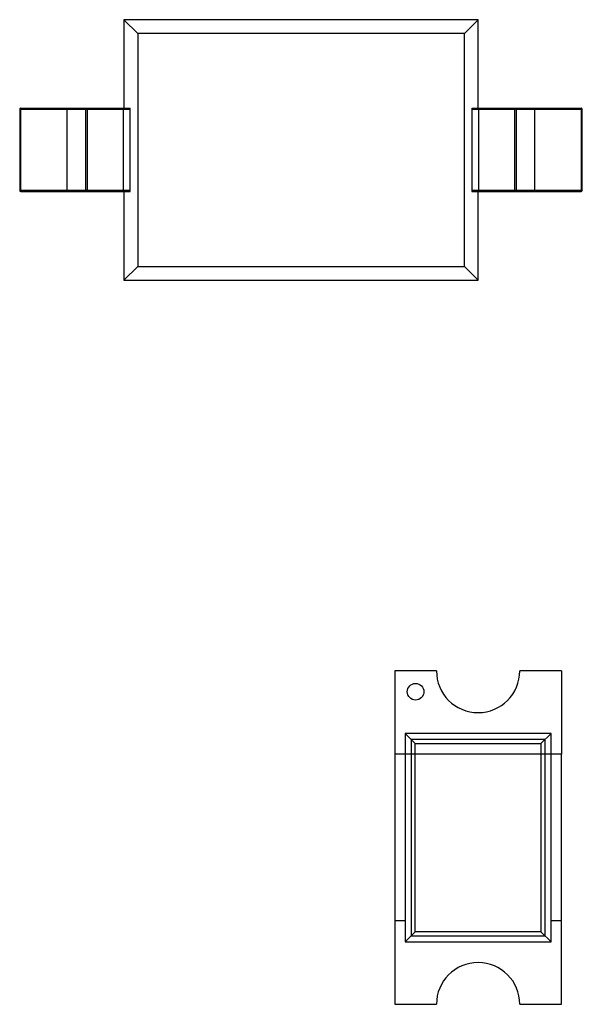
# Model space of a CAD drawing. Header units: millimetres. Extents: x 573 to 698, y 194 to 280.
# Tile 5 of 33: x 632.56 to 635.26, y 246.91 to 251.63. Entities that reach past the tile are written whole.
import ezdxf

# ---------------------------------------------------------------- set-up
doc = ezdxf.new("R2010")
doc.units = ezdxf.units.MM
doc.header["$LTSCALE"] = 30.734
doc.layers.get('0').update_dxf_attribs({"linetype": 'CONTINUOUS'})

msp = doc.modelspace()

# ---------------------------------------------------------------- linework, layer by layer
at = {"color": 7, "linetype": 'Continuous'}
for p, q in [((633.061, 251.6307), (633.061, 251.2057)), ((633.061, 251.6307), (633.1272, 251.5646)), ((634.761, 251.6307), (633.061, 251.6307)), ((634.6949, 251.5646), (634.761, 251.6307)), ((634.761, 251.2057), (634.761, 251.6307)), ((633.1272, 251.5646), (633.1272, 250.4468)), ((634.6949, 251.5646), (633.1272, 251.5646)), ((634.6949, 250.4468), (634.6949, 251.5646)), ((632.561, 251.2007), (632.561, 250.8107)), ((632.561, 251.2007), (633.0919, 251.2007)), ((632.566, 250.8057), (632.566, 251.2057)), ((632.566, 251.2057), (633.091, 251.2057)), ((632.789, 250.8057), (632.789, 251.2057)), ((632.8765, 251.2007), (632.8765, 250.8107)), ((632.8846, 251.2007), (632.8846, 250.8107)), ((633.0595, 250.8057), (633.0595, 251.2057)), ((633.0919, 250.8107), (633.0919, 251.2007)), ((634.7302, 251.2007), (634.7302, 250.8107)), ((634.7302, 251.2007), (635.261, 251.2007)), ((634.7311, 251.2057), (635.256, 251.2057)), ((634.7625, 251.2057), (634.7625, 250.8057)), ((634.9375, 250.8107), (634.9375, 251.2007)), ((634.9456, 250.8107), (634.9456, 251.2007)), ((635.033, 250.8057), (635.033, 251.2057)), ((635.256, 251.2057), (635.256, 250.8057)), ((635.261, 250.8107), (635.261, 251.2007)), ((633.0919, 250.8107), (632.561, 250.8107)), ((632.566, 250.8057), (633.091, 250.8057)), ((633.061, 250.8057), (633.061, 250.3807)), ((635.261, 250.8107), (634.7302, 250.8107)), ((634.7311, 250.8057), (635.256, 250.8057)), ((634.761, 250.3807), (634.761, 250.8057)), ((633.061, 250.3807), (633.1272, 250.4468)), ((633.1272, 250.4468), (634.6949, 250.4468)), ((634.761, 250.3807), (634.6949, 250.4468)), ((633.061, 250.3807), (634.761, 250.3807)), ((634.4111, 248.2057), (634.4111, 247.2057)), ((634.4111, 248.2057), (634.4595, 248.1573)), ((635.1111, 248.2057), (634.4111, 248.2057)), ((634.4395, 248.1772), (634.4395, 247.2341)), ((635.0827, 248.1772), (634.4395, 248.1772)), ((635.0627, 248.1573), (635.1111, 248.2057)), ((635.0827, 247.2341), (635.0827, 248.1772)), ((635.1111, 247.2057), (635.1111, 248.2057)), ((634.4595, 247.254), (634.4595, 248.1573)), ((634.4595, 248.1573), (635.0627, 248.1573)), ((635.0627, 248.1573), (635.0627, 247.254)), ((634.3611, 248.1057), (634.3611, 246.9057)), ((634.4111, 248.1057), (634.3611, 248.1057)), ((635.1611, 248.1057), (635.1111, 248.1057)), ((635.1611, 246.9057), (635.1611, 248.1057)), ((634.4111, 247.3057), (634.3611, 247.3057)), ((635.1611, 247.3057), (635.1111, 247.3057)), ((634.4111, 247.2057), (634.4595, 247.254)), ((634.4395, 247.2341), (635.0827, 247.2341)), ((635.0627, 247.254), (634.4595, 247.254)), ((635.1111, 247.2057), (635.0627, 247.254)), ((634.4111, 247.2057), (635.1111, 247.2057)), ((634.3611, 246.9057), (634.5611, 246.9057)), ((634.9611, 246.9057), (635.1611, 246.9057))]:
    msp.add_line(p, q, dxfattribs=at)
at = {"color": 6, "linetype": 'Continuous'}
for p, q in [((634.3611, 248.5057), (634.3611, 248.1057)), ((634.5611, 248.5057), (634.3611, 248.5057)), ((635.1611, 248.5057), (634.9611, 248.5057)), ((635.1611, 248.5057), (635.1611, 248.1057)), ((635.1111, 248.1057), (634.4111, 248.1057))]:
    msp.add_line(p, q, dxfattribs=at)
at = {"color": 7, "linetype": 'Continuous'}
msp.add_circle((634.4611, 248.4057), 0.04, dxfattribs=at)
for centre, radius, start, end in [((632.566, 251.2007), 0.005, 90, 180), ((635.256, 251.2007), 0.005, 0, 90), ((632.566, 250.8107), 0.005, 180, 270), ((635.256, 250.8107), 0.005, 270, 0), ((634.7611, 246.9057), 0.2, 0, 180)]:
    msp.add_arc(centre, radius, start, end, dxfattribs=at)
at = {"color": 6, "linetype": 'Continuous'}
msp.add_arc((634.7611, 248.5057), 0.2, 180, 0, dxfattribs=at)
at = {"color": 7, "linetype": 'Continuous'}
for centre, start_param, end_param in [((633.091, 251.2007), -1.570796, 0), ((634.7311, 251.2007), 0, 1.570796), ((633.091, 250.8107), -3.141593, -1.570796), ((634.7311, 250.8107), 1.570796, 3.141593)]:
    msp.add_ellipse(centre, major_axis=(0, 0.005), ratio=0.176327, start_param=start_param, end_param=end_param, dxfattribs=at)
for points, knots in [([(632.8765, 251.2007), (632.8765, 251.202), (632.8776, 251.2046), (632.8802, 251.2057), (632.8815, 251.2057)], [0, 0, 0, 0, 0.499804, 1, 1, 1, 1]), ([(632.8896, 251.2057), (632.8883, 251.2057), (632.8856, 251.2046), (632.8846, 251.202), (632.8846, 251.2007)], [0, 0, 0, 0, 0.499752, 1, 1, 1, 1]), ([(634.9375, 251.2007), (634.9375, 251.202), (634.9364, 251.2046), (634.9338, 251.2057), (634.9325, 251.2057)], [0, 0, 0, 0, 0.499804, 1, 1, 1, 1]), ([(634.9406, 251.2057), (634.9418, 251.2057), (634.9445, 251.2046), (634.9456, 251.202), (634.9456, 251.2007)], [0, 0, 0, 0, 0.499752, 1, 1, 1, 1]), ([(632.8815, 250.8057), (632.8802, 250.8057), (632.8776, 250.8068), (632.8765, 250.8094), (632.8765, 250.8107)], [0, 0, 0, 0, 0.499752, 1, 1, 1, 1]), ([(632.8846, 250.8107), (632.8846, 250.8094), (632.8856, 250.8068), (632.8883, 250.8057), (632.8896, 250.8057)], [0, 0, 0, 0, 0.499804, 1, 1, 1, 1]), ([(634.9325, 250.8057), (634.9338, 250.8057), (634.9364, 250.8068), (634.9375, 250.8094), (634.9375, 250.8107)], [0, 0, 0, 0, 0.499752, 1, 1, 1, 1]), ([(634.9456, 250.8107), (634.9456, 250.8094), (634.9445, 250.8068), (634.9418, 250.8057), (634.9406, 250.8057)], [0, 0, 0, 0, 0.499804, 1, 1, 1, 1])]:
    msp.add_open_spline(points, degree=3, knots=knots, dxfattribs=at)

doc.saveas('drawing.dxf')
